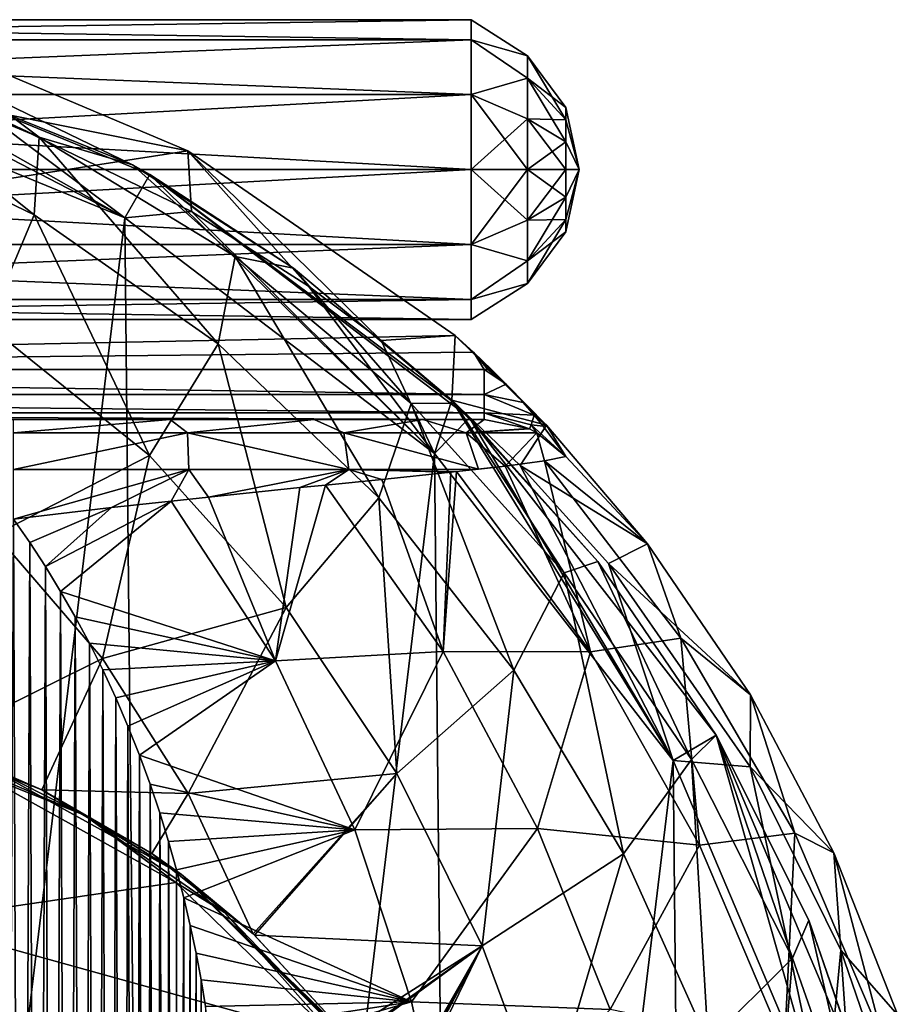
# Model space of a CAD drawing. Extents: x -54 to 446, y -6 to 1844.
# Tile 186 of 196: x 93 to 110, y 1822 to 1842. Entities that reach past the tile are written whole.
import ezdxf

# ---------------------------------------------------------------- set-up
doc = ezdxf.new("R2010")
doc.units = 0
doc.header["$LTSCALE"] = 52.148148
for name, color, linetype in [('763', 7, 'CONTINUOUS'), ('767', 7, 'CONTINUOUS'), ('779', 7, 'CONTINUOUS'), ('781', 7, 'CONTINUOUS'), ('784', 7, 'CONTINUOUS'), ('831', 7, 'CONTINUOUS'), ('834', 7, 'CONTINUOUS'), ('879', 7, 'CONTINUOUS'), ('881', 7, 'CONTINUOUS'), ('884', 7, 'CONTINUOUS'), ('888', 7, 'CONTINUOUS'), ('892', 7, 'CONTINUOUS'), ('905', 7, 'CONTINUOUS'), ('908', 7, 'CONTINUOUS'), ('917', 7, 'CONTINUOUS'), ('919', 7, 'CONTINUOUS'), ('926', 7, 'CONTINUOUS'), ('927', 7, 'CONTINUOUS'), ('930', 7, 'CONTINUOUS'), ('939', 7, 'CONTINUOUS'), ('940', 7, 'CONTINUOUS'), ('943', 7, 'CONTINUOUS'), ('944', 7, 'CONTINUOUS')]:
    doc.layers.add(name, color=color, linetype=linetype)

msp = doc.modelspace()

# ---------------------------------------------------------------- linework, layer by layer
at = {"layer": '763', "color": 7, "linetype": 'CONTINUOUS'}
for points in [[(94.913, 1838.031, 0.025), (87.716, 1840.991, 0.025), (87.973, 1841.957, 0.025), (94.913, 1838.031, 0.025)], [(95.41, 1838.899, 0.025), (94.913, 1838.031, 0.025), (87.973, 1841.957, 0.025), (95.41, 1838.899, 0.025)], [(101.106, 1833.32, 0.025), (94.913, 1838.031, 0.025), (95.41, 1838.899, 0.025), (101.106, 1833.32, 0.025)], [(101.81, 1834.03, 0.025), (101.106, 1833.32, 0.025), (95.41, 1838.899, 0.025), (101.81, 1834.03, 0.025)], [(105.879, 1827.174, 0.025), (101.106, 1833.32, 0.025), (101.81, 1834.03, 0.025), (105.879, 1827.174, 0.025)], [(106.742, 1827.68, 0.025), (105.879, 1827.174, 0.025), (101.81, 1834.03, 0.025), (106.742, 1827.68, 0.025)], [(108.912, 1820.007, 0.025), (105.879, 1827.174, 0.025), (106.742, 1827.68, 0.025), (108.912, 1820.007, 0.025)], [(109.875, 1820.274, 0.025), (108.912, 1820.007, 0.025), (106.742, 1827.68, 0.025), (109.875, 1820.274, 0.025)]]:
    msp.add_3dface(points, dxfattribs=at)
at = {"layer": '767', "color": 7, "linetype": 'CONTINUOUS'}
for points in [[(87.716, 1840.991, 0.025), (94.913, 1838.031, 0.025), (87.716, 1840.991), (87.716, 1840.991, 0.025)], [(87.716, 1840.991), (94.913, 1838.031, 0.025), (94.913, 1838.031), (87.716, 1840.991)], [(94.913, 1838.031, 0.025), (101.106, 1833.32, 0.025), (94.913, 1838.031), (94.913, 1838.031, 0.025)], [(94.913, 1838.031), (101.106, 1833.32, 0.025), (101.106, 1833.32), (94.913, 1838.031)], [(101.106, 1833.32, 0.025), (105.879, 1827.174, 0.025), (101.106, 1833.32), (101.106, 1833.32, 0.025)], [(101.106, 1833.32), (105.879, 1827.174, 0.025), (105.88, 1827.174), (101.106, 1833.32)], [(105.879, 1827.174, 0.025), (108.912, 1820.007, 0.025), (105.88, 1827.174), (105.879, 1827.174, 0.025)], [(105.88, 1827.174), (108.912, 1820.007, 0.025), (108.912, 1820.007), (105.88, 1827.174)]]:
    msp.add_3dface(points, dxfattribs=at)
at = {"layer": '779', "color": 7, "linetype": 'CONTINUOUS'}
for points in [[(87.716, 1840.991), (94.913, 1838.031), (88.298, 1783.17), (87.716, 1840.991)], [(94.913, 1838.031), (95.434, 1786.275), (88.298, 1783.17), (94.913, 1838.031)], [(94.913, 1838.031), (101.106, 1833.32), (95.434, 1786.275), (94.913, 1838.031)], [(101.106, 1833.32), (101.531, 1791.11), (95.434, 1786.275), (101.106, 1833.32)], [(101.106, 1833.32), (105.88, 1827.174), (101.531, 1791.11), (101.106, 1833.32)], [(105.88, 1827.174), (106.18, 1797.35), (101.531, 1791.11), (105.88, 1827.174)], [(105.88, 1827.174), (108.912, 1820.007), (106.18, 1797.35), (105.88, 1827.174)]]:
    msp.add_3dface(points, dxfattribs=at)
at = {"layer": '781', "color": 7, "linetype": 'CONTINUOUS'}
for points in [[(95.41, 1838.899, 0.025), (87.973, 1841.957, 0.025), (95.063, 1839.094, 7.81), (95.41, 1838.899, 0.025)], [(95.063, 1839.094, 7.81), (87.973, 1841.957, 0.025), (91.876, 1840.635, 8.59), (95.063, 1839.094, 7.81)], [(98.289, 1837.03, 6.878), (95.41, 1838.899, 0.025), (95.063, 1839.094, 7.81), (98.289, 1837.03, 6.878)], [(101.81, 1834.03, 0.025), (95.41, 1838.899, 0.025), (101.51, 1834.323, 5.818), (101.81, 1834.03, 0.025)], [(101.51, 1834.323, 5.818), (95.41, 1838.899, 0.025), (98.289, 1837.03, 6.878), (101.51, 1834.323, 5.818)], [(104.372, 1831.158, 4.774), (101.81, 1834.03, 0.025), (101.51, 1834.323, 5.818), (104.372, 1831.158, 4.774)], [(106.742, 1827.68, 0.025), (101.81, 1834.03, 0.025), (104.372, 1831.158, 4.774), (106.742, 1827.68, 0.025)], [(106.743, 1827.679, 3.838), (106.742, 1827.68, 0.025), (104.372, 1831.158, 4.774), (106.743, 1827.679, 3.838)], [(109.875, 1820.274, 0.025), (106.742, 1827.68, 0.025), (108.593, 1823.976, 3.064), (109.875, 1820.274, 0.025)], [(108.593, 1823.976, 3.064), (106.742, 1827.68, 0.025), (106.743, 1827.679, 3.838), (108.593, 1823.976, 3.064)], [(109.914, 1820.133, 2.486), (109.875, 1820.274, 0.025), (108.593, 1823.976, 3.064), (109.914, 1820.133, 2.486)]]:
    msp.add_3dface(points, dxfattribs=at)
at = {"layer": '784', "color": 7, "linetype": 'CONTINUOUS'}
for points in [[(91.876, 1840.635, 8.59), (88.756, 1841.738, 9.206), (93.2, 1839.646, 11.096), (91.876, 1840.635, 8.59)], [(93.2, 1839.646, 11.096), (88.756, 1841.738, 9.206), (88.975, 1841.404, 11.425), (93.2, 1839.646, 11.096)], [(93.2, 1839.646, 11.096), (88.975, 1841.404, 11.425), (93.096, 1838.092, 14.225), (93.2, 1839.646, 11.096)], [(93.096, 1838.092, 14.225), (88.975, 1841.404, 11.425), (89.013, 1840.061, 14.424), (93.096, 1838.092, 14.225)], [(95.063, 1839.094, 7.81), (91.876, 1840.635, 8.59), (93.2, 1839.646, 11.096), (95.063, 1839.094, 7.81)], [(92.162, 1835.887, 16.77), (93.096, 1838.092, 14.225), (89.013, 1840.061, 14.424), (92.162, 1835.887, 16.77)], [(96.779, 1835.511, 13.942), (93.2, 1839.646, 11.096), (93.096, 1838.092, 14.225), (96.779, 1835.511, 13.942)], [(97.12, 1837.258, 10.627), (95.063, 1839.094, 7.81), (93.2, 1839.646, 11.096), (97.12, 1837.258, 10.627)], [(97.12, 1837.258, 10.627), (93.2, 1839.646, 11.096), (96.779, 1835.511, 13.942), (97.12, 1837.258, 10.627)], [(98.289, 1837.03, 6.878), (95.063, 1839.094, 7.81), (97.12, 1837.258, 10.627), (98.289, 1837.03, 6.878)], [(92.162, 1835.887, 16.77), (95.405, 1833.274, 16.638), (93.096, 1838.092, 14.225), (92.162, 1835.887, 16.77)], [(95.405, 1833.274, 16.638), (96.779, 1835.511, 13.942), (93.096, 1838.092, 14.225), (95.405, 1833.274, 16.638)], [(99.992, 1832.432, 13.578), (97.12, 1837.258, 10.627), (96.779, 1835.511, 13.942), (99.992, 1832.432, 13.578)], [(100.643, 1834.32, 10.025), (98.289, 1837.03, 6.878), (97.12, 1837.258, 10.627), (100.643, 1834.32, 10.025)], [(100.643, 1834.32, 10.025), (97.12, 1837.258, 10.627), (99.992, 1832.432, 13.578), (100.643, 1834.32, 10.025)], [(101.51, 1834.323, 5.818), (98.289, 1837.03, 6.878), (100.643, 1834.32, 10.025), (101.51, 1834.323, 5.818)], [(92.162, 1835.887, 16.77), (92.325, 1831.696, 18.406), (95.405, 1833.274, 16.638), (92.162, 1835.887, 16.77)], [(95.405, 1833.274, 16.638), (98.139, 1830.235, 16.468), (96.779, 1835.511, 13.942), (95.405, 1833.274, 16.638)], [(98.139, 1830.235, 16.468), (99.992, 1832.432, 13.578), (96.779, 1835.511, 13.942), (98.139, 1830.235, 16.468)], [(102.696, 1828.983, 13.136), (100.643, 1834.32, 10.025), (99.992, 1832.432, 13.578), (102.696, 1828.983, 13.136)], [(103.7, 1830.927, 9.292), (101.51, 1834.323, 5.818), (100.643, 1834.32, 10.025), (103.7, 1830.927, 9.292)], [(103.7, 1830.927, 9.292), (100.643, 1834.32, 10.025), (102.696, 1828.983, 13.136), (103.7, 1830.927, 9.292)], [(104.372, 1831.158, 4.774), (101.51, 1834.323, 5.818), (103.7, 1830.927, 9.292), (104.372, 1831.158, 4.774)], [(92.325, 1831.696, 18.406), (94.466, 1829.212, 18.37), (95.405, 1833.274, 16.638), (92.325, 1831.696, 18.406)], [(95.405, 1833.274, 16.638), (94.466, 1829.212, 18.37), (98.139, 1830.235, 16.468), (95.405, 1833.274, 16.638)], [(98.139, 1830.235, 16.468), (100.35, 1826.915, 16.262), (99.992, 1832.432, 13.578), (98.139, 1830.235, 16.468)], [(100.35, 1826.915, 16.262), (102.696, 1828.983, 13.136), (99.992, 1832.432, 13.578), (100.35, 1826.915, 16.262)], [(90.986, 1827.486, 19), (94.466, 1829.212, 18.37), (92.325, 1831.696, 18.406), (90.986, 1827.486, 19)], [(106.248, 1827.191, 8.413), (104.372, 1831.158, 4.774), (103.7, 1830.927, 9.292), (106.248, 1827.191, 8.413)], [(106.743, 1827.679, 3.838), (104.372, 1831.158, 4.774), (106.248, 1827.191, 8.413), (106.743, 1827.679, 3.838)], [(104.884, 1825.306, 12.605), (103.7, 1830.927, 9.292), (102.696, 1828.983, 13.136), (104.884, 1825.306, 12.605)], [(106.248, 1827.191, 8.413), (103.7, 1830.927, 9.292), (104.884, 1825.306, 12.605), (106.248, 1827.191, 8.413)], [(94.466, 1829.212, 18.37), (96.176, 1826.511, 18.325), (98.139, 1830.235, 16.468), (94.466, 1829.212, 18.37)], [(98.139, 1830.235, 16.468), (96.176, 1826.511, 18.325), (100.35, 1826.915, 16.262), (98.139, 1830.235, 16.468)], [(94.466, 1829.212, 18.37), (90.986, 1827.486, 19), (93.251, 1826.583, 18.907), (94.466, 1829.212, 18.37)], [(96.176, 1826.511, 18.325), (94.466, 1829.212, 18.37), (93.251, 1826.583, 18.907), (96.176, 1826.511, 18.325)], [(100.35, 1826.915, 16.262), (102.062, 1823.463, 16.014), (102.696, 1828.983, 13.136), (100.35, 1826.915, 16.262)], [(102.062, 1823.463, 16.014), (104.884, 1825.306, 12.605), (102.696, 1828.983, 13.136), (102.062, 1823.463, 16.014)], [(108.266, 1823.213, 7.374), (106.743, 1827.679, 3.838), (106.248, 1827.191, 8.413), (108.266, 1823.213, 7.374)], [(108.593, 1823.976, 3.064), (106.743, 1827.679, 3.838), (108.266, 1823.213, 7.374), (108.593, 1823.976, 3.064)], [(106.58, 1821.538, 11.977), (106.248, 1827.191, 8.413), (104.884, 1825.306, 12.605), (106.58, 1821.538, 11.977)], [(108.266, 1823.213, 7.374), (106.248, 1827.191, 8.413), (106.58, 1821.538, 11.977), (108.266, 1823.213, 7.374)], [(96.176, 1826.511, 18.325), (97.478, 1823.701, 18.272), (100.35, 1826.915, 16.262), (96.176, 1826.511, 18.325)], [(97.478, 1823.701, 18.272), (97.506, 1823.676, 18.266), (100.35, 1826.915, 16.262), (97.478, 1823.701, 18.272)], [(100.35, 1826.915, 16.262), (97.506, 1823.676, 18.266), (102.062, 1823.463, 16.014), (100.35, 1826.915, 16.262)], [(95.454, 1825.311, 18.649), (96.176, 1826.511, 18.325), (93.251, 1826.583, 18.907), (95.454, 1825.311, 18.649)], [(97.478, 1823.701, 18.272), (96.176, 1826.511, 18.325), (95.454, 1825.311, 18.649), (97.478, 1823.701, 18.272)], [(102.062, 1823.463, 16.014), (103.333, 1820.028, 15.721), (104.884, 1825.306, 12.605), (102.062, 1823.463, 16.014)], [(103.333, 1820.028, 15.721), (106.58, 1821.538, 11.977), (104.884, 1825.306, 12.605), (103.333, 1820.028, 15.721)], [(109.737, 1819.036, 6.219), (108.593, 1823.976, 3.064), (108.266, 1823.213, 7.374), (109.737, 1819.036, 6.219)], [(109.914, 1820.133, 2.486), (108.593, 1823.976, 3.064), (109.737, 1819.036, 6.219), (109.914, 1820.133, 2.486)], [(97.506, 1823.676, 18.266), (99.315, 1821.713, 17.809), (102.062, 1823.463, 16.014), (97.506, 1823.676, 18.266)], [(99.223, 1821.4, 17.876), (100.2, 1820.198, 17.566), (102.062, 1823.463, 16.014), (99.223, 1821.4, 17.876)], [(99.305, 1821.453, 17.838), (99.223, 1821.4, 17.876), (102.062, 1823.463, 16.014), (99.305, 1821.453, 17.838)], [(99.351, 1821.537, 17.812), (99.305, 1821.453, 17.838), (102.062, 1823.463, 16.014), (99.351, 1821.537, 17.812)], [(99.315, 1821.713, 17.809), (99.351, 1821.537, 17.812), (102.062, 1823.463, 16.014), (99.315, 1821.713, 17.809)], [(100.2, 1820.198, 17.566), (100.268, 1820.208, 17.534), (102.062, 1823.463, 16.014), (100.2, 1820.198, 17.566)], [(100.268, 1820.208, 17.534), (100.335, 1820.196, 17.504), (102.062, 1823.463, 16.014), (100.268, 1820.208, 17.534)], [(100.335, 1820.196, 17.504), (100.435, 1820.114, 17.465), (102.062, 1823.463, 16.014), (100.335, 1820.196, 17.504)], [(102.062, 1823.463, 16.014), (100.435, 1820.114, 17.465), (103.333, 1820.028, 15.721), (102.062, 1823.463, 16.014)], [(107.815, 1817.792, 11.279), (108.266, 1823.213, 7.374), (106.58, 1821.538, 11.977), (107.815, 1817.792, 11.279)], [(109.737, 1819.036, 6.219), (108.266, 1823.213, 7.374), (107.815, 1817.792, 11.279), (109.737, 1819.036, 6.219)]]:
    msp.add_3dface(points, dxfattribs=at)
at = {"layer": '831', "color": 7, "linetype": 'CONTINUOUS'}
for points in [[(91.992, 1826.916, 20), (90.634, 1823.956, 20), (95.929, 1824.728, 20), (91.992, 1826.916, 20)], [(90.634, 1823.956, 20), (99.158, 1821.589, 20), (95.929, 1824.728, 20), (90.634, 1823.956, 20)], [(92.781, 1819.393, 20), (99.158, 1821.589, 20), (90.634, 1823.956, 20), (92.781, 1819.393, 20)]]:
    msp.add_3dface(points, dxfattribs=at)
at = {"layer": '834', "color": 7, "linetype": 'CONTINUOUS'}
for points in [[(93.251, 1826.583, 18.907), (90.986, 1827.486, 19), (92.066, 1827.102, 19.8), (93.251, 1826.583, 18.907)], [(96.048, 1824.888, 19.8), (93.251, 1826.583, 18.907), (92.066, 1827.102, 19.8), (96.048, 1824.888, 19.8)], [(95.454, 1825.311, 18.649), (93.251, 1826.583, 18.907), (96.048, 1824.888, 19.8), (95.454, 1825.311, 18.649)], [(97.478, 1823.701, 18.272), (95.454, 1825.311, 18.649), (96.048, 1824.888, 19.8), (97.478, 1823.701, 18.272)], [(99.315, 1821.713, 19.8), (97.478, 1823.701, 18.272), (96.048, 1824.888, 19.8), (99.315, 1821.713, 19.8)], [(97.506, 1823.676, 18.266), (97.478, 1823.701, 18.272), (99.315, 1821.713, 19.8), (97.506, 1823.676, 18.266)], [(99.315, 1821.713, 17.809), (97.506, 1823.676, 18.266), (99.315, 1821.713, 19.8), (99.315, 1821.713, 17.809)]]:
    msp.add_3dface(points, dxfattribs=at)
at = {"layer": '879', "color": 7, "linetype": 'CONTINUOUS'}
for points in [[(90.972, 1827.429, 19.941), (91.992, 1826.916, 20), (94.102, 1826.076, 19.941), (90.972, 1827.429, 19.941)], [(92.066, 1827.102, 19.8), (90.972, 1827.429, 19.941), (94.102, 1826.076, 19.941), (92.066, 1827.102, 19.8)], [(96.048, 1824.888, 19.8), (92.066, 1827.102, 19.8), (94.102, 1826.076, 19.941), (96.048, 1824.888, 19.8)], [(91.992, 1826.916, 20), (95.929, 1824.728, 20), (94.102, 1826.076, 19.941), (91.992, 1826.916, 20)], [(94.102, 1826.076, 19.941), (95.929, 1824.728, 20), (96.904, 1824.133, 19.941), (94.102, 1826.076, 19.941)], [(96.048, 1824.888, 19.8), (94.102, 1826.076, 19.941), (96.904, 1824.133, 19.941), (96.048, 1824.888, 19.8)], [(95.929, 1824.728, 20), (99.158, 1821.589, 20), (96.904, 1824.133, 19.941), (95.929, 1824.728, 20)], [(99.315, 1821.713, 19.8), (96.048, 1824.888, 19.8), (99.29, 1821.693, 19.908), (99.315, 1821.713, 19.8)], [(96.048, 1824.888, 19.8), (96.904, 1824.133, 19.941), (99.269, 1821.676, 19.941), (96.048, 1824.888, 19.8)], [(96.048, 1824.888, 19.8), (99.269, 1821.676, 19.941), (99.272, 1821.679, 19.937), (96.048, 1824.888, 19.8)], [(99.29, 1821.693, 19.908), (96.048, 1824.888, 19.8), (99.272, 1821.679, 19.937), (99.29, 1821.693, 19.908)], [(96.904, 1824.133, 19.941), (99.158, 1821.589, 20), (99.269, 1821.676, 19.941), (96.904, 1824.133, 19.941)]]:
    msp.add_3dface(points, dxfattribs=at)
at = {"layer": '881', "color": 7, "linetype": 'CONTINUOUS'}
for points in [[(92.837, 1791.9, -20), (92.505, 1791.455, -20), (92.685, 1832, -20), (92.837, 1791.9, -20)], [(93.009, 1831.534, -20), (92.837, 1791.9, -20), (92.685, 1832, -20), (93.009, 1831.534, -20)], [(93.159, 1792.36, -20), (92.837, 1791.9, -20), (93.009, 1831.534, -20), (93.159, 1792.36, -20)], [(93.324, 1831.053, -20), (93.159, 1792.36, -20), (93.009, 1831.534, -20), (93.324, 1831.053, -20)], [(93.472, 1792.834, -20), (93.159, 1792.36, -20), (93.324, 1831.053, -20), (93.472, 1792.834, -20)], [(93.628, 1830.558, -20), (93.472, 1792.834, -20), (93.324, 1831.053, -20), (93.628, 1830.558, -20)], [(93.774, 1793.324, -20), (93.472, 1792.834, -20), (93.628, 1830.558, -20), (93.774, 1793.324, -20)], [(93.921, 1830.048, -20), (93.774, 1793.324, -20), (93.628, 1830.558, -20), (93.921, 1830.048, -20)], [(94.065, 1793.828, -20), (93.774, 1793.324, -20), (93.921, 1830.048, -20), (94.065, 1793.828, -20)], [(94.202, 1829.523, -20), (94.065, 1793.828, -20), (93.921, 1830.048, -20), (94.202, 1829.523, -20)], [(94.346, 1794.347, -20), (94.065, 1793.828, -20), (94.202, 1829.523, -20), (94.346, 1794.347, -20)], [(94.472, 1828.984, -20), (94.346, 1794.347, -20), (94.202, 1829.523, -20), (94.472, 1828.984, -20)], [(94.614, 1794.88, -20), (94.346, 1794.347, -20), (94.472, 1828.984, -20), (94.614, 1794.88, -20)], [(94.73, 1828.43, -20), (94.614, 1794.88, -20), (94.472, 1828.984, -20), (94.73, 1828.43, -20)], [(94.87, 1795.428, -20), (94.614, 1794.88, -20), (94.73, 1828.43, -20), (94.87, 1795.428, -20)], [(94.975, 1827.862, -20), (94.87, 1795.428, -20), (94.73, 1828.43, -20), (94.975, 1827.862, -20)], [(95.114, 1795.991, -20), (94.87, 1795.428, -20), (94.975, 1827.862, -20), (95.114, 1795.991, -20)], [(95.205, 1827.281, -20), (95.114, 1795.991, -20), (94.975, 1827.862, -20), (95.205, 1827.281, -20)], [(95.346, 1796.569, -20), (95.114, 1795.991, -20), (95.205, 1827.281, -20), (95.346, 1796.569, -20)], [(95.418, 1826.702, -20), (95.346, 1796.569, -20), (95.205, 1827.281, -20), (95.418, 1826.702, -20)], [(95.561, 1797.154, -20), (95.346, 1796.569, -20), (95.418, 1826.702, -20), (95.561, 1797.154, -20)], [(95.612, 1826.125, -20), (95.561, 1797.154, -20), (95.418, 1826.702, -20), (95.612, 1826.125, -20)], [(95.758, 1797.738, -20), (95.561, 1797.154, -20), (95.612, 1826.125, -20), (95.758, 1797.738, -20)], [(95.788, 1825.552, -20), (95.758, 1797.738, -20), (95.612, 1826.125, -20), (95.788, 1825.552, -20)], [(95.936, 1798.318, -20), (95.758, 1797.738, -20), (95.788, 1825.552, -20), (95.936, 1798.318, -20)], [(95.948, 1824.984, -20), (95.936, 1798.318, -20), (95.788, 1825.552, -20), (95.948, 1824.984, -20)], [(96.092, 1824.423, -20), (95.936, 1798.318, -20), (95.948, 1824.984, -20), (96.092, 1824.423, -20)], [(96.097, 1798.893, -20), (95.936, 1798.318, -20), (96.092, 1824.423, -20), (96.097, 1798.893, -20)], [(96.221, 1823.867, -20), (96.097, 1798.893, -20), (96.092, 1824.423, -20), (96.221, 1823.867, -20)], [(96.242, 1799.463, -20), (96.097, 1798.893, -20), (96.221, 1823.867, -20), (96.242, 1799.463, -20)], [(96.336, 1823.319, -20), (96.242, 1799.463, -20), (96.221, 1823.867, -20), (96.336, 1823.319, -20)], [(96.371, 1800.026, -20), (96.242, 1799.463, -20), (96.336, 1823.319, -20), (96.371, 1800.026, -20)], [(96.438, 1822.779, -20), (96.371, 1800.026, -20), (96.336, 1823.319, -20), (96.438, 1822.779, -20)], [(96.486, 1800.583, -20), (96.371, 1800.026, -20), (96.438, 1822.779, -20), (96.486, 1800.583, -20)], [(96.528, 1822.246, -20), (96.486, 1800.583, -20), (96.438, 1822.779, -20), (96.528, 1822.246, -20)]]:
    msp.add_3dface(points, dxfattribs=at)
at = {"layer": '884', "color": 7, "linetype": 'CONTINUOUS'}
for points in [[(87.716, 1840.991, -0.025), (94.913, 1838.031, -0.025), (88.477, 1841.363, -0.025), (87.716, 1840.991, -0.025)], [(88.477, 1841.363, -0.025), (94.913, 1838.031, -0.025), (92.013, 1840.206, -0.025), (88.477, 1841.363, -0.025)], [(92.013, 1840.206, -0.025), (94.913, 1838.031, -0.025), (96.246, 1838.164, -0.025), (92.013, 1840.206, -0.025)], [(94.913, 1838.031, -0.025), (101.106, 1833.32, -0.025), (96.246, 1838.164, -0.025), (94.913, 1838.031, -0.025)], [(96.246, 1838.164, -0.025), (101.106, 1833.32, -0.025), (98.586, 1836.668, -0.025), (96.246, 1838.164, -0.025)], [(98.586, 1836.668, -0.025), (101.106, 1833.32, -0.025), (100.037, 1835.581, -0.025), (98.586, 1836.668, -0.025)], [(100.037, 1835.581, -0.025), (101.106, 1833.32, -0.025), (101.451, 1834.385, -0.025), (100.037, 1835.581, -0.025)], [(101.106, 1833.32, -0.025), (105.879, 1827.174, -0.025), (101.451, 1834.385, -0.025), (101.106, 1833.32, -0.025)], [(101.451, 1834.385, -0.025), (105.879, 1827.174, -0.025), (102.817, 1833.078, -0.025), (101.451, 1834.385, -0.025)], [(102.817, 1833.078, -0.025), (105.879, 1827.174, -0.025), (104.584, 1831.118, -0.025), (102.817, 1833.078, -0.025)], [(104.584, 1831.118, -0.025), (105.879, 1827.174, -0.025), (107.422, 1827.046, -0.025), (104.584, 1831.118, -0.025)], [(105.879, 1827.174, -0.025), (108.912, 1820.007, -0.025), (107.422, 1827.046, -0.025), (105.879, 1827.174, -0.025)], [(107.422, 1827.046, -0.025), (108.912, 1820.007, -0.025), (109.233, 1823.375, -0.025), (107.422, 1827.046, -0.025)], [(108.912, 1820.007, -0.025), (109.998, 1812.302, -0.025), (109.233, 1823.375, -0.025), (108.912, 1820.007, -0.025)], [(109.233, 1823.375, -0.025), (109.998, 1812.302, -0.025), (110.384, 1820.034, -0.025), (109.233, 1823.375, -0.025)]]:
    msp.add_3dface(points, dxfattribs=at)
at = {"layer": '888', "color": 7, "linetype": 'CONTINUOUS'}
for points in [[(94.913, 1838.031, -0.025), (87.716, 1840.991, -0.025), (94.913, 1838.031), (94.913, 1838.031, -0.025)], [(94.913, 1838.031), (87.716, 1840.991, -0.025), (87.716, 1840.991), (94.913, 1838.031)], [(101.106, 1833.32, -0.025), (94.913, 1838.031, -0.025), (101.106, 1833.32), (101.106, 1833.32, -0.025)], [(101.106, 1833.32), (94.913, 1838.031, -0.025), (94.913, 1838.031), (101.106, 1833.32)], [(105.879, 1827.174, -0.025), (101.106, 1833.32, -0.025), (105.88, 1827.174), (105.879, 1827.174, -0.025)], [(105.88, 1827.174), (101.106, 1833.32, -0.025), (101.106, 1833.32), (105.88, 1827.174)], [(108.912, 1820.007, -0.025), (105.879, 1827.174, -0.025), (108.912, 1820.007), (108.912, 1820.007, -0.025)], [(108.912, 1820.007), (105.879, 1827.174, -0.025), (105.88, 1827.174), (108.912, 1820.007)]]:
    msp.add_3dface(points, dxfattribs=at)
at = {"layer": '892', "color": 7, "linetype": 'CONTINUOUS'}
for points in [[(101.521, 1835.682, -10), (103.35, 1833.881, -9.22), (101.885, 1835.344, -10), (101.521, 1835.682, -10)], [(103.35, 1833.881, -9.22), (102.246, 1834.997, -10), (101.885, 1835.344, -10), (103.35, 1833.881, -9.22)], [(102.538, 1834.703, -10.036), (102.246, 1834.997, -10), (103.35, 1833.881, -9.22), (102.538, 1834.703, -10.036)], [(102.882, 1834.337, -10.162), (102.538, 1834.703, -10.036), (103.35, 1833.881, -9.22), (102.882, 1834.337, -10.162)], [(103.103, 1834.084, -10.289), (102.882, 1834.337, -10.162), (103.35, 1833.881, -9.22), (103.103, 1834.084, -10.289)], [(103.283, 1833.867, -10.419), (103.103, 1834.084, -10.289), (103.35, 1833.881, -9.22), (103.283, 1833.867, -10.419)], [(103.733, 1833.256, -10.848), (103.283, 1833.867, -10.419), (103.35, 1833.881, -9.22), (103.733, 1833.256, -10.848)], [(105.365, 1831.51, -8.313), (103.733, 1833.256, -10.848), (103.35, 1833.881, -9.22), (105.365, 1831.51, -8.313)], [(103.31, 1833.171, -12.527), (103.733, 1833.256, -10.848), (105.365, 1831.51, -8.313), (103.31, 1833.171, -12.527)], [(104.226, 1829.35, -15.136), (101.548, 1832.954, -15.71), (102.52, 1833.064, -14.273), (104.226, 1829.35, -15.136)], [(101.548, 1832.954, -15.71), (101.984, 1833.002, -15.125), (102.52, 1833.064, -14.273), (101.548, 1832.954, -15.71)], [(103.31, 1833.171, -12.527), (104.226, 1829.35, -15.136), (102.52, 1833.064, -14.273), (103.31, 1833.171, -12.527)], [(106.033, 1829.624, -11.597), (103.31, 1833.171, -12.527), (105.365, 1831.51, -8.313), (106.033, 1829.624, -11.597)], [(103.31, 1833.171, -12.527), (106.033, 1829.624, -11.597), (104.226, 1829.35, -15.136), (103.31, 1833.171, -12.527)], [(101.279, 1829.354, -17.854), (100.05, 1832.799, -17.254), (101.432, 1832.942, -15.852), (101.279, 1829.354, -17.854)], [(104.226, 1829.35, -15.136), (101.279, 1829.354, -17.854), (101.548, 1832.954, -15.71), (104.226, 1829.35, -15.136)], [(101.548, 1832.954, -15.71), (101.279, 1829.354, -17.854), (101.432, 1832.942, -15.852), (101.548, 1832.954, -15.71)], [(97.923, 1829.166, -19.477), (96.587, 1832.445, -19.287), (98.414, 1832.634, -18.417), (97.923, 1829.166, -19.477)], [(101.279, 1829.354, -17.854), (97.923, 1829.166, -19.477), (98.929, 1832.686, -18.097), (101.279, 1829.354, -17.854)], [(98.929, 1832.686, -18.097), (97.923, 1829.166, -19.477), (98.414, 1832.634, -18.417), (98.929, 1832.686, -18.097)], [(101.279, 1829.354, -17.854), (98.929, 1832.686, -18.097), (100.05, 1832.799, -17.254), (101.279, 1829.354, -17.854)], [(97.923, 1829.166, -19.477), (95.837, 1832.365, -19.537), (96.587, 1832.445, -19.287), (97.923, 1829.166, -19.477)], [(93.009, 1831.534, -20), (92.685, 1832, -20), (94.647, 1832.233, -19.821), (93.009, 1831.534, -20)], [(93.324, 1831.053, -20), (93.009, 1831.534, -20), (94.647, 1832.233, -19.821), (93.324, 1831.053, -20)], [(93.628, 1830.558, -20), (93.324, 1831.053, -20), (95.837, 1832.365, -19.537), (93.628, 1830.558, -20)], [(95.837, 1832.365, -19.537), (93.324, 1831.053, -20), (94.647, 1832.233, -19.821), (95.837, 1832.365, -19.537)], [(97.923, 1829.166, -19.477), (93.628, 1830.558, -20), (95.837, 1832.365, -19.537), (97.923, 1829.166, -19.477)], [(107.425, 1828.489, -7.337), (106.033, 1829.624, -11.597), (105.365, 1831.51, -8.313), (107.425, 1828.489, -7.337)], [(93.921, 1830.048, -20), (93.628, 1830.558, -20), (97.923, 1829.166, -19.477), (93.921, 1830.048, -20)], [(94.202, 1829.523, -20), (93.921, 1830.048, -20), (97.923, 1829.166, -19.477), (94.202, 1829.523, -20)], [(94.472, 1828.984, -20), (94.202, 1829.523, -20), (97.923, 1829.166, -19.477), (94.472, 1828.984, -20)], [(106.033, 1829.624, -11.597), (106.41, 1825.48, -14.493), (104.226, 1829.35, -15.136), (106.033, 1829.624, -11.597)], [(108.315, 1825.721, -10.518), (106.033, 1829.624, -11.597), (107.425, 1828.489, -7.337), (108.315, 1825.721, -10.518)], [(106.033, 1829.624, -11.597), (108.315, 1825.721, -10.518), (106.41, 1825.48, -14.493), (106.033, 1829.624, -11.597)], [(99.511, 1825.782, -19.408), (97.923, 1829.166, -19.477), (101.279, 1829.354, -17.854), (99.511, 1825.782, -19.408)], [(103.168, 1825.812, -17.578), (99.511, 1825.782, -19.408), (101.279, 1829.354, -17.854), (103.168, 1825.812, -17.578)], [(103.168, 1825.812, -17.578), (101.279, 1829.354, -17.854), (104.226, 1829.35, -15.136), (103.168, 1825.812, -17.578)], [(106.41, 1825.48, -14.493), (103.168, 1825.812, -17.578), (104.226, 1829.35, -15.136), (106.41, 1825.48, -14.493)], [(94.73, 1828.43, -20), (94.472, 1828.984, -20), (97.923, 1829.166, -19.477), (94.73, 1828.43, -20)], [(94.975, 1827.862, -20), (94.73, 1828.43, -20), (97.923, 1829.166, -19.477), (94.975, 1827.862, -20)], [(95.205, 1827.281, -20), (94.975, 1827.862, -20), (97.923, 1829.166, -19.477), (95.205, 1827.281, -20)], [(99.511, 1825.782, -19.408), (95.205, 1827.281, -20), (97.923, 1829.166, -19.477), (99.511, 1825.782, -19.408)], [(109.093, 1825.327, -6.509), (108.315, 1825.721, -10.518), (107.425, 1828.489, -7.337), (109.093, 1825.327, -6.509)], [(95.418, 1826.702, -20), (95.205, 1827.281, -20), (99.511, 1825.782, -19.408), (95.418, 1826.702, -20)], [(95.612, 1826.125, -20), (95.418, 1826.702, -20), (99.511, 1825.782, -19.408), (95.612, 1826.125, -20)], [(95.788, 1825.552, -20), (95.612, 1826.125, -20), (99.511, 1825.782, -19.408), (95.788, 1825.552, -20)], [(95.948, 1824.984, -20), (95.788, 1825.552, -20), (99.511, 1825.782, -19.408), (95.948, 1824.984, -20)], [(96.092, 1824.423, -20), (95.948, 1824.984, -20), (99.511, 1825.782, -19.408), (96.092, 1824.423, -20)], [(100.644, 1822.339, -19.33), (96.092, 1824.423, -20), (99.511, 1825.782, -19.408), (100.644, 1822.339, -19.33)], [(100.644, 1822.339, -19.33), (99.511, 1825.782, -19.408), (103.168, 1825.812, -17.578), (100.644, 1822.339, -19.33)], [(104.618, 1822.187, -17.271), (100.644, 1822.339, -19.33), (103.168, 1825.812, -17.578), (104.618, 1822.187, -17.271)], [(104.618, 1822.187, -17.271), (103.168, 1825.812, -17.578), (106.41, 1825.48, -14.493), (104.618, 1822.187, -17.271)], [(108.315, 1825.721, -10.518), (108.106, 1821.473, -13.777), (106.41, 1825.48, -14.493), (108.315, 1825.721, -10.518)], [(108.315, 1825.721, -10.518), (110.088, 1821.549, -9.333), (108.106, 1821.473, -13.777), (108.315, 1825.721, -10.518)], [(110.088, 1821.549, -9.333), (108.315, 1825.721, -10.518), (109.093, 1825.327, -6.509), (110.088, 1821.549, -9.333)], [(108.106, 1821.473, -13.777), (104.618, 1822.187, -17.271), (106.41, 1825.48, -14.493), (108.106, 1821.473, -13.777)], [(110.373, 1822.073, -5.853), (110.088, 1821.549, -9.333), (109.093, 1825.327, -6.509), (110.373, 1822.073, -5.853)], [(96.221, 1823.867, -20), (96.092, 1824.423, -20), (100.644, 1822.339, -19.33), (96.221, 1823.867, -20)], [(96.336, 1823.319, -20), (96.221, 1823.867, -20), (100.644, 1822.339, -19.33), (96.336, 1823.319, -20)], [(96.438, 1822.779, -20), (96.336, 1823.319, -20), (100.644, 1822.339, -19.33), (96.438, 1822.779, -20)], [(96.528, 1822.246, -20), (96.438, 1822.779, -20), (100.644, 1822.339, -19.33), (96.528, 1822.246, -20)], [(96.607, 1821.721, -20), (96.528, 1822.246, -20), (100.644, 1822.339, -19.33), (96.607, 1821.721, -20)], [(96.676, 1821.205, -20), (96.607, 1821.721, -20), (100.644, 1822.339, -19.33), (96.676, 1821.205, -20)], [(101.403, 1818.961, -19.244), (96.676, 1821.205, -20), (100.644, 1822.339, -19.33), (101.403, 1818.961, -19.244)], [(101.403, 1818.961, -19.244), (100.644, 1822.339, -19.33), (104.618, 1822.187, -17.271), (101.403, 1818.961, -19.244)]]:
    msp.add_3dface(points, dxfattribs=at)
at = {"layer": '905', "color": 7, "linetype": 'CONTINUOUS'}
for points in [[(88.298, 1783.17), (94.913, 1838.031), (87.716, 1840.991), (88.298, 1783.17)], [(88.298, 1783.17), (95.434, 1786.275), (94.913, 1838.031), (88.298, 1783.17)], [(95.434, 1786.275), (101.106, 1833.32), (94.913, 1838.031), (95.434, 1786.275)], [(95.434, 1786.275), (101.531, 1791.109), (101.106, 1833.32), (95.434, 1786.275)], [(101.531, 1791.109), (105.88, 1827.174), (101.106, 1833.32), (101.531, 1791.109)], [(101.531, 1791.109), (106.18, 1797.35), (105.88, 1827.174), (101.531, 1791.109)], [(106.18, 1797.35), (108.912, 1820.007), (105.88, 1827.174), (106.18, 1797.35)]]:
    msp.add_3dface(points, dxfattribs=at)
at = {"layer": '908', "color": 7, "linetype": 'CONTINUOUS'}
for points in [[(89.964, 1842, -10), (92.013, 1840.206, -0.025), (96.169, 1839.376, -10), (89.964, 1842, -10)], [(92.013, 1840.206, -0.025), (96.246, 1838.164, -0.025), (96.169, 1839.376, -10), (92.013, 1840.206, -0.025)], [(96.246, 1838.164, -0.025), (98.586, 1836.668, -0.025), (96.169, 1839.376, -10), (96.246, 1838.164, -0.025)], [(98.586, 1836.668, -0.025), (100.037, 1835.581, -0.025), (96.169, 1839.376, -10), (98.586, 1836.668, -0.025)], [(100.037, 1835.581, -0.025), (101.521, 1835.682, -10), (96.169, 1839.376, -10), (100.037, 1835.581, -0.025)], [(100.037, 1835.581, -0.025), (101.451, 1834.385, -0.025), (101.521, 1835.682, -10), (100.037, 1835.581, -0.025)], [(101.451, 1834.385, -0.025), (103.35, 1833.881, -9.22), (101.521, 1835.682, -10), (101.451, 1834.385, -0.025)], [(101.451, 1834.385, -0.025), (102.817, 1833.078, -0.025), (103.35, 1833.881, -9.22), (101.451, 1834.385, -0.025)], [(102.817, 1833.078, -0.025), (105.365, 1831.51, -8.313), (103.35, 1833.881, -9.22), (102.817, 1833.078, -0.025)], [(102.817, 1833.078, -0.025), (104.584, 1831.118, -0.025), (105.365, 1831.51, -8.313), (102.817, 1833.078, -0.025)], [(104.584, 1831.118, -0.025), (107.425, 1828.489, -7.337), (105.365, 1831.51, -8.313), (104.584, 1831.118, -0.025)], [(104.584, 1831.118, -0.025), (107.422, 1827.046, -0.025), (107.425, 1828.489, -7.337), (104.584, 1831.118, -0.025)], [(107.422, 1827.046, -0.025), (109.093, 1825.327, -6.509), (107.425, 1828.489, -7.337), (107.422, 1827.046, -0.025)], [(107.422, 1827.046, -0.025), (109.233, 1823.375, -0.025), (109.093, 1825.327, -6.509), (107.422, 1827.046, -0.025)], [(109.233, 1823.375, -0.025), (110.373, 1822.073, -5.853), (109.093, 1825.327, -6.509), (109.233, 1823.375, -0.025)], [(109.233, 1823.375, -0.025), (110.384, 1820.034, -0.025), (110.373, 1822.073, -5.853), (109.233, 1823.375, -0.025)]]:
    msp.add_3dface(points, dxfattribs=at)
at = {"layer": '917', "color": 7, "linetype": 'CONTINUOUS'}
for points in [[(89.964, 1842, -10), (96.169, 1839.376, -10), (68, 1835, -10), (89.964, 1842, -10)], [(96.169, 1839.376, -10), (101.521, 1835.682, -10), (68, 1835, -10), (96.169, 1839.376, -10)], [(101.521, 1835.682, -10), (101.885, 1835.344, -10), (68, 1835, -10), (101.521, 1835.682, -10)], [(68, 1835, -10), (101.885, 1835.344, -10), (102.102, 1835, -10), (68, 1835, -10)], [(101.885, 1835.344, -10), (102.246, 1834.997, -10), (102.174, 1834.999, -10), (101.885, 1835.344, -10)], [(102.102, 1835, -10), (101.885, 1835.344, -10), (102.174, 1834.999, -10), (102.102, 1835, -10)]]:
    msp.add_3dface(points, dxfattribs=at)
at = {"layer": '919', "color": 7, "linetype": 'CONTINUOUS'}
for points in [[(68, 1834, -18), (68, 1834, -11), (102.102, 1834, -11), (68, 1834, -18)], [(92.685, 1834, -18), (68, 1834, -18), (102.102, 1834, -11), (92.685, 1834, -18)], [(95.821, 1834, -17.488), (92.685, 1834, -18), (102.102, 1834, -11), (95.821, 1834, -17.488)], [(98.698, 1834, -15.982), (95.821, 1834, -17.488), (102.102, 1834, -11), (98.698, 1834, -15.982)], [(100.874, 1834, -13.702), (98.698, 1834, -15.982), (102.102, 1834, -11), (100.874, 1834, -13.702)]]:
    msp.add_3dface(points, dxfattribs=at)
at = {"layer": '926', "color": 7, "linetype": 'CONTINUOUS'}
for points in [[(92.685, 1834, -18), (95.821, 1834, -17.488), (92.685, 1833.733, -18.999), (92.685, 1834, -18)], [(92.685, 1833.733, -18.999), (95.821, 1834, -17.488), (96.163, 1833.733, -18.427), (92.685, 1833.733, -18.999)], [(95.821, 1834, -17.488), (98.698, 1834, -15.982), (96.163, 1833.733, -18.427), (95.821, 1834, -17.488)], [(96.163, 1833.733, -18.427), (98.698, 1834, -15.982), (99.294, 1833.733, -16.784), (96.163, 1833.733, -18.427)], [(98.698, 1834, -15.982), (100.874, 1834, -13.702), (99.294, 1833.733, -16.784), (98.698, 1834, -15.982)], [(99.294, 1833.733, -16.784), (100.874, 1834, -13.702), (101.742, 1833.733, -14.201), (99.294, 1833.733, -16.784)], [(100.874, 1834, -13.702), (102.102, 1834, -11), (101.742, 1833.733, -14.201), (100.874, 1834, -13.702)], [(101.742, 1833.733, -14.201), (102.102, 1834, -11), (102.989, 1833.815, -10.909), (101.742, 1833.733, -14.201)], [(103.005, 1833.808, -10.907), (101.742, 1833.733, -14.201), (102.989, 1833.815, -10.909), (103.005, 1833.808, -10.907)], [(103.152, 1833.734, -10.894), (101.742, 1833.733, -14.201), (103.005, 1833.808, -10.907), (103.152, 1833.734, -10.894)], [(92.685, 1833.733, -18.999), (96.163, 1833.733, -18.427), (92.685, 1833, -19.732), (92.685, 1833.733, -18.999)], [(96.163, 1833.733, -18.427), (96.195, 1833, -19.187), (92.685, 1833, -19.732), (96.163, 1833.733, -18.427)], [(96.163, 1833.733, -18.427), (99.294, 1833.733, -16.784), (99.392, 1833, -17.618), (96.163, 1833.733, -18.427)], [(96.163, 1833.733, -18.427), (99.392, 1833, -17.618), (96.195, 1833, -19.187), (96.163, 1833.733, -18.427)], [(101.984, 1833.002, -15.125), (99.294, 1833.733, -16.784), (101.742, 1833.733, -14.201), (101.984, 1833.002, -15.125)], [(99.294, 1833.733, -16.784), (101.984, 1833.002, -15.125), (99.392, 1833, -17.618), (99.294, 1833.733, -16.784)], [(102.52, 1833.064, -14.273), (101.742, 1833.733, -14.201), (103.152, 1833.734, -10.894), (102.52, 1833.064, -14.273)], [(102.52, 1833.064, -14.273), (101.984, 1833.002, -15.125), (101.742, 1833.733, -14.201), (102.52, 1833.064, -14.273)], [(103.31, 1833.171, -12.527), (102.52, 1833.064, -14.273), (103.152, 1833.734, -10.894), (103.31, 1833.171, -12.527)], [(103.733, 1833.256, -10.848), (103.31, 1833.171, -12.527), (103.152, 1833.734, -10.894), (103.733, 1833.256, -10.848)], [(94.647, 1832.233, -19.821), (92.685, 1832, -20), (96.195, 1833, -19.187), (94.647, 1832.233, -19.821)], [(96.195, 1833, -19.187), (92.685, 1832, -20), (92.685, 1833, -19.732), (96.195, 1833, -19.187)], [(95.837, 1832.365, -19.537), (94.647, 1832.233, -19.821), (96.195, 1833, -19.187), (95.837, 1832.365, -19.537)], [(96.587, 1832.445, -19.287), (95.837, 1832.365, -19.537), (96.195, 1833, -19.187), (96.587, 1832.445, -19.287)], [(99.392, 1833, -17.618), (96.587, 1832.445, -19.287), (96.195, 1833, -19.187), (99.392, 1833, -17.618)], [(98.414, 1832.634, -18.417), (96.587, 1832.445, -19.287), (99.392, 1833, -17.618), (98.414, 1832.634, -18.417)], [(98.929, 1832.686, -18.097), (98.414, 1832.634, -18.417), (99.392, 1833, -17.618), (98.929, 1832.686, -18.097)], [(100.05, 1832.799, -17.254), (98.929, 1832.686, -18.097), (99.392, 1833, -17.618), (100.05, 1832.799, -17.254)], [(101.984, 1833.002, -15.125), (101.548, 1832.954, -15.71), (99.392, 1833, -17.618), (101.984, 1833.002, -15.125)], [(101.432, 1832.942, -15.852), (100.05, 1832.799, -17.254), (99.392, 1833, -17.618), (101.432, 1832.942, -15.852)], [(101.548, 1832.954, -15.71), (101.432, 1832.942, -15.852), (99.392, 1833, -17.618), (101.548, 1832.954, -15.71)]]:
    msp.add_3dface(points, dxfattribs=at)
at = {"layer": '927', "color": 7, "linetype": 'CONTINUOUS'}
for points in [[(68, 1835, -10), (102.102, 1835, -10), (102.102, 1834.5, -10.134), (68, 1835, -10)], [(68, 1834.5, -10.134), (68, 1835, -10), (102.102, 1834.5, -10.134), (68, 1834.5, -10.134)], [(68, 1834.134, -10.5), (68, 1834.5, -10.134), (102.102, 1834.134, -10.5), (68, 1834.134, -10.5)], [(102.102, 1834.134, -10.5), (68, 1834.5, -10.134), (102.102, 1834.5, -10.134), (102.102, 1834.134, -10.5)], [(102.102, 1834, -11), (68, 1834, -11), (68, 1834.134, -10.5), (102.102, 1834, -11)], [(102.102, 1834, -11), (68, 1834.134, -10.5), (102.102, 1834.134, -10.5), (102.102, 1834, -11)]]:
    msp.add_3dface(points, dxfattribs=at)
at = {"layer": '930', "color": 7, "linetype": 'CONTINUOUS'}
for points in [[(102.538, 1834.703, -10.036), (102.102, 1835, -10), (102.174, 1834.999, -10), (102.538, 1834.703, -10.036)], [(102.102, 1835, -10), (102.538, 1834.703, -10.036), (102.102, 1834.5, -10.134), (102.102, 1835, -10)], [(102.246, 1834.997, -10), (102.538, 1834.703, -10.036), (102.174, 1834.999, -10), (102.246, 1834.997, -10)], [(102.538, 1834.703, -10.036), (102.882, 1834.337, -10.162), (102.102, 1834.5, -10.134), (102.538, 1834.703, -10.036)], [(102.882, 1834.337, -10.162), (103.103, 1834.084, -10.289), (102.102, 1834.5, -10.134), (102.882, 1834.337, -10.162)], [(103.103, 1834.084, -10.289), (102.102, 1834.134, -10.5), (102.102, 1834.5, -10.134), (103.103, 1834.084, -10.289)], [(102.102, 1834.134, -10.5), (103.103, 1834.084, -10.289), (103.043, 1833.889, -10.576), (102.102, 1834.134, -10.5)], [(102.102, 1834, -11), (102.102, 1834.134, -10.5), (102.989, 1833.815, -10.909), (102.102, 1834, -11)], [(102.102, 1834.134, -10.5), (103.005, 1833.808, -10.907), (102.989, 1833.815, -10.909), (102.102, 1834.134, -10.5)], [(103.005, 1833.808, -10.907), (102.102, 1834.134, -10.5), (103.043, 1833.889, -10.576), (103.005, 1833.808, -10.907)], [(103.103, 1834.084, -10.289), (103.283, 1833.867, -10.419), (103.043, 1833.889, -10.576), (103.103, 1834.084, -10.289)], [(103.152, 1833.734, -10.894), (103.005, 1833.808, -10.907), (103.043, 1833.889, -10.576), (103.152, 1833.734, -10.894)], [(103.283, 1833.867, -10.419), (103.733, 1833.256, -10.848), (103.043, 1833.889, -10.576), (103.283, 1833.867, -10.419)], [(103.733, 1833.256, -10.848), (103.152, 1833.734, -10.894), (103.043, 1833.889, -10.576), (103.733, 1833.256, -10.848)]]:
    msp.add_3dface(points, dxfattribs=at)
at = {"layer": '939', "color": 7, "linetype": 'CONTINUOUS'}
for points in [[(102.968, 1841.279, -14.48), (102.968, 1841.279, -15.52), (101.843, 1842, -15), (102.968, 1841.279, -14.48)], [(101.843, 1841.598, -13.5), (102.968, 1841.279, -14.48), (101.843, 1842, -15), (101.843, 1841.598, -13.5)], [(101.843, 1842, -15), (102.968, 1841.279, -15.52), (101.843, 1841.598, -16.5), (101.843, 1842, -15)], [(102.968, 1840.828, -13.542), (102.968, 1841.279, -14.48), (101.843, 1841.598, -13.5), (102.968, 1840.828, -13.542)], [(101.843, 1840.5, -12.402), (102.968, 1840.828, -13.542), (101.843, 1841.598, -13.5), (101.843, 1840.5, -12.402)], [(102.968, 1841.279, -15.52), (102.968, 1840.828, -16.458), (101.843, 1841.598, -16.5), (102.968, 1841.279, -15.52)], [(101.843, 1841.598, -16.5), (102.968, 1840.828, -16.458), (101.843, 1840.5, -17.598), (101.843, 1841.598, -16.5)], [(103.731, 1840.244, -14.716), (103.731, 1840.244, -15.284), (102.968, 1841.279, -14.48), (103.731, 1840.244, -14.716)], [(102.968, 1840.828, -13.542), (103.731, 1840.244, -14.716), (102.968, 1841.279, -14.48), (102.968, 1840.828, -13.542)], [(103.731, 1840.244, -15.284), (103.731, 1839.998, -15.796), (102.968, 1841.279, -15.52), (103.731, 1840.244, -15.284)], [(102.968, 1841.279, -14.48), (103.731, 1840.244, -15.284), (102.968, 1841.279, -15.52), (102.968, 1841.279, -14.48)], [(102.968, 1841.279, -15.52), (103.731, 1839.998, -15.796), (102.968, 1840.828, -16.458), (102.968, 1841.279, -15.52)], [(102.968, 1840.014, -12.894), (102.968, 1840.828, -13.542), (101.843, 1840.5, -12.402), (102.968, 1840.014, -12.894)], [(102.968, 1840.828, -16.458), (102.968, 1840.014, -17.106), (101.843, 1840.5, -17.598), (102.968, 1840.828, -16.458)], [(103.731, 1839.998, -14.204), (103.731, 1840.244, -14.716), (102.968, 1840.828, -13.542), (103.731, 1839.998, -14.204)], [(102.968, 1840.014, -12.894), (103.731, 1839.998, -14.204), (102.968, 1840.828, -13.542), (102.968, 1840.014, -12.894)], [(103.731, 1839.998, -15.796), (103.731, 1839.554, -16.15), (102.968, 1840.828, -16.458), (103.731, 1839.998, -15.796)], [(102.968, 1840.828, -16.458), (103.731, 1839.554, -16.15), (102.968, 1840.014, -17.106), (102.968, 1840.828, -16.458)], [(102.968, 1840.014, -17.106), (102.968, 1839, -17.338), (101.843, 1840.5, -17.598), (102.968, 1840.014, -17.106)], [(102.968, 1839, -17.338), (101.843, 1839, -18), (101.843, 1840.5, -17.598), (102.968, 1839, -17.338)], [(101.843, 1839, -12), (102.968, 1840.014, -12.894), (101.843, 1840.5, -12.402), (101.843, 1839, -12)], [(103.731, 1839.998, -14.204), (104, 1839, -15), (103.731, 1840.244, -14.716), (103.731, 1839.998, -14.204)], [(103.731, 1840.244, -14.716), (104, 1839, -15), (103.731, 1840.244, -15.284), (103.731, 1840.244, -14.716)], [(103.731, 1840.244, -15.284), (104, 1839, -15), (103.731, 1839.998, -15.796), (103.731, 1840.244, -15.284)], [(102.968, 1839, -12.662), (102.968, 1840.014, -12.894), (101.843, 1839, -12), (102.968, 1839, -12.662)], [(103.731, 1839.554, -13.85), (103.731, 1839.998, -14.204), (102.968, 1840.014, -12.894), (103.731, 1839.554, -13.85)], [(102.968, 1839, -12.662), (103.731, 1839.554, -13.85), (102.968, 1840.014, -12.894), (102.968, 1839, -12.662)], [(103.731, 1839.554, -16.15), (103.731, 1839, -16.276), (102.968, 1840.014, -17.106), (103.731, 1839.554, -16.15)], [(103.731, 1839, -16.276), (102.968, 1839, -17.338), (102.968, 1840.014, -17.106), (103.731, 1839, -16.276)], [(103.731, 1839.554, -13.85), (104, 1839, -15), (103.731, 1839.998, -14.204), (103.731, 1839.554, -13.85)], [(103.731, 1839.998, -15.796), (104, 1839, -15), (103.731, 1839.554, -16.15), (103.731, 1839.998, -15.796)], [(103.731, 1839, -13.724), (103.731, 1839.554, -13.85), (102.968, 1839, -12.662), (103.731, 1839, -13.724)], [(103.731, 1839, -13.724), (104, 1839, -15), (103.731, 1839.554, -13.85), (103.731, 1839, -13.724)], [(103.731, 1839.554, -16.15), (104, 1839, -15), (103.731, 1839, -16.276), (103.731, 1839.554, -16.15)]]:
    msp.add_3dface(points, dxfattribs=at)
at = {"layer": '940', "color": 7, "linetype": 'CONTINUOUS'}
for points in [[(101.843, 1841.598, -13.5), (101.843, 1842, -15), (74.666, 1841.598, -13.5), (101.843, 1841.598, -13.5)], [(101.843, 1842, -15), (101.843, 1841.598, -16.5), (74.666, 1842, -15), (101.843, 1842, -15)], [(74.666, 1841.598, -13.5), (101.843, 1842, -15), (74.666, 1842, -15), (74.666, 1841.598, -13.5)], [(74.666, 1842, -15), (101.843, 1841.598, -16.5), (74.666, 1841.598, -16.5), (74.666, 1842, -15)], [(101.843, 1840.5, -12.402), (101.843, 1841.598, -13.5), (74.666, 1840.5, -12.402), (101.843, 1840.5, -12.402)], [(74.666, 1840.5, -12.402), (101.843, 1841.598, -13.5), (74.666, 1841.598, -13.5), (74.666, 1840.5, -12.402)], [(101.843, 1841.598, -16.5), (101.843, 1840.5, -17.598), (74.666, 1841.598, -16.5), (101.843, 1841.598, -16.5)], [(74.666, 1841.598, -16.5), (101.843, 1840.5, -17.598), (74.666, 1840.5, -17.598), (74.666, 1841.598, -16.5)], [(101.843, 1840.5, -17.598), (101.843, 1839, -18), (74.666, 1840.5, -17.598), (101.843, 1840.5, -17.598)], [(74.666, 1840.5, -17.598), (101.843, 1839, -18), (74.666, 1839, -18), (74.666, 1840.5, -17.598)], [(101.843, 1839, -12), (101.843, 1840.5, -12.402), (74.666, 1839, -12), (101.843, 1839, -12)], [(74.666, 1839, -12), (101.843, 1840.5, -12.402), (74.666, 1840.5, -12.402), (74.666, 1839, -12)]]:
    msp.add_3dface(points, dxfattribs=at)
at = {"layer": '943', "color": 7, "linetype": 'CONTINUOUS'}
for points in [[(101.843, 1839, -18), (102.968, 1839, -17.338), (102.968, 1837.986, -17.106), (101.843, 1839, -18)], [(102.968, 1839, -12.662), (101.843, 1839, -12), (101.843, 1837.5, -12.402), (102.968, 1839, -12.662)], [(102.968, 1837.986, -12.894), (102.968, 1839, -12.662), (101.843, 1837.5, -12.402), (102.968, 1837.986, -12.894)], [(101.843, 1839, -18), (102.968, 1837.986, -17.106), (101.843, 1837.5, -17.598), (101.843, 1839, -18)], [(103.731, 1839, -13.724), (102.968, 1839, -12.662), (102.968, 1837.986, -12.894), (103.731, 1839, -13.724)], [(103.731, 1838.446, -13.85), (103.731, 1839, -13.724), (102.968, 1837.986, -12.894), (103.731, 1838.446, -13.85)], [(102.968, 1839, -17.338), (103.731, 1839, -16.276), (103.731, 1838.446, -16.15), (102.968, 1839, -17.338)], [(102.968, 1839, -17.338), (103.731, 1838.446, -16.15), (102.968, 1837.986, -17.106), (102.968, 1839, -17.338)], [(104, 1839, -15), (103.731, 1839, -13.724), (103.731, 1838.446, -13.85), (104, 1839, -15)], [(103.731, 1839, -16.276), (104, 1839, -15), (103.731, 1838.446, -16.15), (103.731, 1839, -16.276)], [(103.731, 1838.446, -16.15), (104, 1839, -15), (103.731, 1838.002, -15.796), (103.731, 1838.446, -16.15)], [(103.731, 1838.002, -15.796), (104, 1839, -15), (103.731, 1837.756, -15.284), (103.731, 1838.002, -15.796)], [(103.731, 1837.756, -15.284), (104, 1839, -15), (103.731, 1837.756, -14.716), (103.731, 1837.756, -15.284)], [(103.731, 1837.756, -14.716), (104, 1839, -15), (103.731, 1838.002, -14.204), (103.731, 1837.756, -14.716)], [(103.731, 1838.002, -14.204), (104, 1839, -15), (103.731, 1838.446, -13.85), (103.731, 1838.002, -14.204)], [(103.731, 1838.446, -16.15), (103.731, 1838.002, -15.796), (102.968, 1837.986, -17.106), (103.731, 1838.446, -16.15)], [(103.731, 1838.002, -14.204), (103.731, 1838.446, -13.85), (102.968, 1837.172, -13.542), (103.731, 1838.002, -14.204)], [(102.968, 1837.172, -13.542), (103.731, 1838.446, -13.85), (102.968, 1837.986, -12.894), (102.968, 1837.172, -13.542)], [(102.968, 1837.986, -17.106), (102.968, 1837.172, -16.458), (101.843, 1837.5, -17.598), (102.968, 1837.986, -17.106)], [(102.968, 1837.172, -13.542), (102.968, 1837.986, -12.894), (101.843, 1837.5, -12.402), (102.968, 1837.172, -13.542)], [(103.731, 1838.002, -15.796), (103.731, 1837.756, -15.284), (102.968, 1837.172, -16.458), (103.731, 1838.002, -15.796)], [(102.968, 1837.986, -17.106), (103.731, 1838.002, -15.796), (102.968, 1837.172, -16.458), (102.968, 1837.986, -17.106)], [(103.731, 1837.756, -14.716), (103.731, 1838.002, -14.204), (102.968, 1836.721, -14.48), (103.731, 1837.756, -14.716)], [(102.968, 1836.721, -14.48), (103.731, 1838.002, -14.204), (102.968, 1837.172, -13.542), (102.968, 1836.721, -14.48)], [(103.731, 1837.756, -15.284), (103.731, 1837.756, -14.716), (102.968, 1836.721, -15.52), (103.731, 1837.756, -15.284)], [(102.968, 1837.172, -16.458), (103.731, 1837.756, -15.284), (102.968, 1836.721, -15.52), (102.968, 1837.172, -16.458)], [(102.968, 1836.721, -15.52), (103.731, 1837.756, -14.716), (102.968, 1836.721, -14.48), (102.968, 1836.721, -15.52)], [(101.843, 1837.5, -17.598), (102.968, 1837.172, -16.458), (101.843, 1836.402, -16.5), (101.843, 1837.5, -17.598)], [(101.843, 1836.402, -13.5), (102.968, 1837.172, -13.542), (101.843, 1837.5, -12.402), (101.843, 1836.402, -13.5)], [(102.968, 1837.172, -16.458), (102.968, 1836.721, -15.52), (101.843, 1836.402, -16.5), (102.968, 1837.172, -16.458)], [(102.968, 1836.721, -14.48), (102.968, 1837.172, -13.542), (101.843, 1836.402, -13.5), (102.968, 1836.721, -14.48)], [(102.968, 1836.721, -15.52), (102.968, 1836.721, -14.48), (101.843, 1836, -15), (102.968, 1836.721, -15.52)], [(101.843, 1836.402, -16.5), (102.968, 1836.721, -15.52), (101.843, 1836, -15), (101.843, 1836.402, -16.5)], [(101.843, 1836, -15), (102.968, 1836.721, -14.48), (101.843, 1836.402, -13.5), (101.843, 1836, -15)]]:
    msp.add_3dface(points, dxfattribs=at)
at = {"layer": '944', "color": 7, "linetype": 'CONTINUOUS'}
for points in [[(74.666, 1839, -18), (101.843, 1839, -18), (101.843, 1837.5, -17.598), (74.666, 1839, -18)], [(101.843, 1839, -12), (74.666, 1839, -12), (74.666, 1837.5, -12.402), (101.843, 1839, -12)], [(101.843, 1837.5, -12.402), (101.843, 1839, -12), (74.666, 1837.5, -12.402), (101.843, 1837.5, -12.402)], [(74.666, 1839, -18), (101.843, 1837.5, -17.598), (74.666, 1837.5, -17.598), (74.666, 1839, -18)], [(101.843, 1837.5, -17.598), (101.843, 1836.402, -16.5), (74.666, 1837.5, -17.598), (101.843, 1837.5, -17.598)], [(74.666, 1837.5, -17.598), (101.843, 1836.402, -16.5), (74.666, 1836.402, -16.5), (74.666, 1837.5, -17.598)], [(101.843, 1836.402, -13.5), (101.843, 1837.5, -12.402), (74.666, 1836.402, -13.5), (101.843, 1836.402, -13.5)], [(74.666, 1836.402, -13.5), (101.843, 1837.5, -12.402), (74.666, 1837.5, -12.402), (74.666, 1836.402, -13.5)], [(101.843, 1836.402, -16.5), (101.843, 1836, -15), (74.666, 1836.402, -16.5), (101.843, 1836.402, -16.5)], [(101.843, 1836, -15), (101.843, 1836.402, -13.5), (74.666, 1836, -15), (101.843, 1836, -15)], [(74.666, 1836.402, -16.5), (101.843, 1836, -15), (74.666, 1836, -15), (74.666, 1836.402, -16.5)], [(74.666, 1836, -15), (101.843, 1836.402, -13.5), (74.666, 1836.402, -13.5), (74.666, 1836, -15)]]:
    msp.add_3dface(points, dxfattribs=at)

doc.saveas('drawing.dxf')
